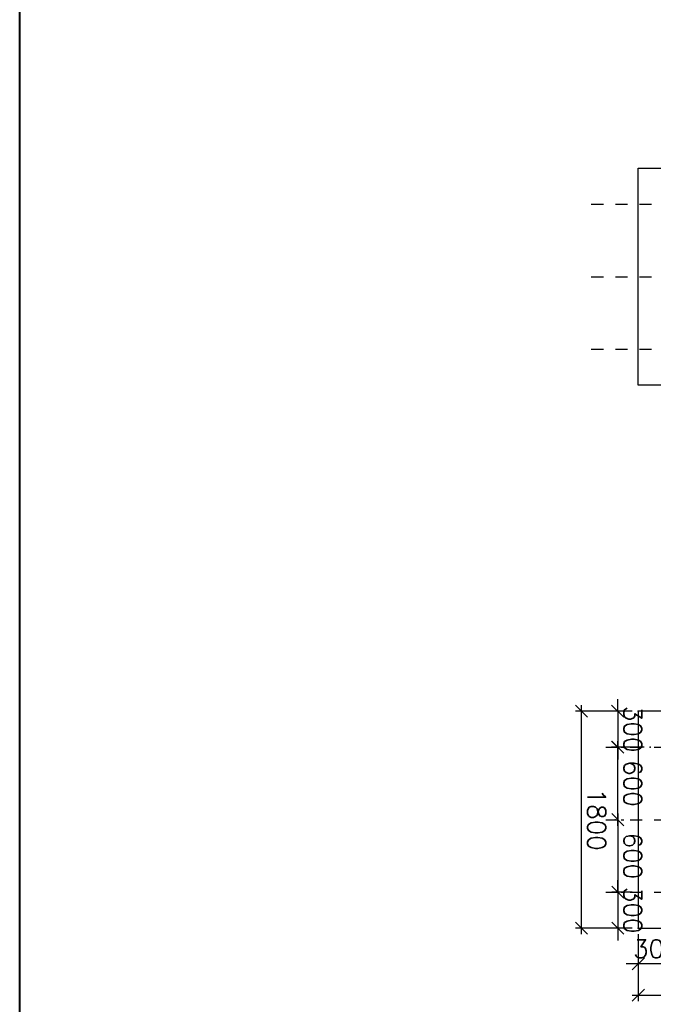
# Model space of a CAD drawing. Header units: inches. Extents: x 727810 to 1461440, y 2714588 to 5435005.
# Tile 84 of 233: x 729487.78 to 729493.03, y 2715575.38 to 2715583.54. Entities that reach past the tile are written whole.
import ezdxf

# ---------------------------------------------------------------- set-up
doc = ezdxf.new("R2010")
doc.units = ezdxf.units.IN
doc.header["$MEASUREMENT"] = 0
doc.linetypes.add('DIVIDEX2', pattern=[2.5, 1, -0.5, 0, -0.5, 0, -0.5])
doc.layers.add('DETAILS', color=7, linetype='Continuous')
doc.layers.add('Inverter Room', color=7, linetype='Continuous')
doc.styles.add('ROMANS', font='ROMANS.shx', dxfattribs={"height": 10})
doc.dimstyles.new('ROMANS$0', dxfattribs={"dimscale": 100, "dimtxt": 100, "dimasz": 1, "dimexe": 0.5, "dimexo": 0.5, "dimgap": 0.5, "dimtad": 1, "dimdec": 0, "dimrnd": 5, "dimdsep": 46, "dimtxsty": 'ROMANS', "dimblk": 'OBLIQUE', "dimcen": 1, "dimdle": 0.5, "dimclrd": 6, "dimclre": 6, "dimclrt": 3, "dimadec": 0, "dimazin": 0, "dimtfac": 1, "dimtdec": 0, "dimtix": 1, "dimtmove": 0, "dimatfit": 3, "dimldrblk": 'OBLIQUE', "dimfxl": 1, "dimtolj": 1, "dimtzin": 0, "dimarcsym": 0})

# ---------------------------------------------------------------- blocks, each defined once
blk = doc.blocks.new('_Oblique')
at = {"color": 0, "linetype": 'ByBlock', "lineweight": -2}
blk.add_line((-0.5, -0.5), (0.5, 0.5), dxfattribs=at)
blk = doc.blocks.new('*D76')
at = {"layer": 'Inverter Room', "color": 6, "lineweight": -2, "ltscale": 0.5, "transparency": 16777216}
for p, q in [((2103215.3, -2331215.3), (2103768.5, -2331215.3)), ((2103718.5, -2332765.3), (2103718.5, -2331165.3)), ((2103215.3, -2332715.3), (2103768.5, -2332715.3))]:
    blk.add_line(p, q, dxfattribs=at)
at = {"layer": 'Inverter Room', "color": 0, "ltscale": 0.5, "transparency": 16777216}
for p in [(2103165.3, -2331215.3), (2103718.5, -2331215.3), (2103165.3, -2332715.3)]:
    blk.add_point(p, dxfattribs=at)
at = {"layer": 'Inverter Room', "color": 6, "lineweight": -2, "ltscale": 0.5, "transparency": 16777216, "xscale": 100, "yscale": 100, "zscale": 100}
for p, rotation in [((2103718.5, -2331215.3), 90), ((2103718.5, -2332715.3), 270)]:
    blk.add_blockref('_Oblique', p, dxfattribs=dict(at, rotation=rotation))
at = {"layer": 'Inverter Room', "color": 3, "ltscale": 0.5, "transparency": 16777216, "insert": (2103593.5, -2331965.3), "char_height": 150, "attachment_point": 5, "rotation": 90, "style": 'ROMANS'}
blk.add_mtext('\\A1;1500', dxfattribs=at)
blk = doc.blocks.new('*D77')
at = {"layer": 'DETAILS', "color": 6, "lineweight": -2, "ltscale": 0.5, "transparency": 16777216}
for p, q in [((2101365.3, -2332765.3), (2101365.3, -2333235.6)), ((2103165.3, -2332765.3), (2103165.3, -2333235.6)), ((2103215.3, -2333185.6), (2101315.3, -2333185.6))]:
    blk.add_line(p, q, dxfattribs=at)
at = {"layer": 'Inverter Room', "color": 0, "ltscale": 0.5, "transparency": 16777216}
for p in [(2101365.3, -2332715.3), (2103165.3, -2332715.3), (2101365.3, -2333185.6)]:
    blk.add_point(p, dxfattribs=at)
at = {"layer": 'DETAILS', "color": 6, "lineweight": -2, "ltscale": 0.5, "transparency": 16777216, "xscale": 100, "yscale": 100, "zscale": 100, "rotation": 180}
blk.add_blockref('_Oblique', (2101365.3, -2333185.6), dxfattribs=at)
at = {"layer": 'DETAILS', "color": 6, "lineweight": -2, "ltscale": 0.5, "transparency": 16777216, "xscale": 100, "yscale": 100, "zscale": 100}
blk.add_blockref('_Oblique', (2103165.3, -2333185.6), dxfattribs=at)
at = {"layer": 'DETAILS', "color": 3, "ltscale": 0.5, "transparency": 16777216, "insert": (2102265.3, -2333060.6), "char_height": 150, "attachment_point": 5, "style": 'ROMANS', "bg_fill": 3, "box_fill_scale": 1.25, "bg_fill_color": 256, "bg_fill_true_color": 13158600, "bg_fill_transparency": 0}
blk.add_mtext('\\A1;1800', dxfattribs=at)
blk = doc.blocks.new('*D78')
at = {"layer": 'Inverter Room', "color": 6, "lineweight": -2, "ltscale": 0.5, "transparency": 16777216}
for p, q in [((2102265.3, -2332858.3), (2102265.3, -2332836.1)), ((2102865.3, -2332858.3), (2102865.3, -2332836.1)), ((2102215.3, -2332886.1), (2102915.3, -2332886.1))]:
    blk.add_line(p, q, dxfattribs=at)
at = {"layer": 'Inverter Room', "color": 0, "ltscale": 0.5, "transparency": 16777216}
for p in [(2102265.3, -2332908.3), (2102865.3, -2332886.1), (2102865.3, -2332908.3)]:
    blk.add_point(p, dxfattribs=at)
at = {"layer": 'Inverter Room', "color": 6, "lineweight": -2, "ltscale": 0.5, "transparency": 16777216, "xscale": 100, "yscale": 100, "zscale": 100, "rotation": 180}
blk.add_blockref('_Oblique', (2102265.3, -2332886.1), dxfattribs=at)
at = {"layer": 'Inverter Room', "color": 6, "lineweight": -2, "ltscale": 0.5, "transparency": 16777216, "xscale": 100, "yscale": 100, "zscale": 100}
blk.add_blockref('_Oblique', (2102865.3, -2332886.1), dxfattribs=at)
at = {"layer": 'Inverter Room', "color": 3, "ltscale": 0.5, "transparency": 16777216, "insert": (2102565.3, -2332761.1), "char_height": 150, "attachment_point": 5, "style": 'ROMANS'}
blk.add_mtext('\\A1;600', dxfattribs=at)
blk = doc.blocks.new('*D79')
at = {"layer": 'Inverter Room', "color": 6, "lineweight": -2, "ltscale": 0.5, "transparency": 16777216}
for p, q in [((2103460.5, -2332415.3), (2103460.5, -2332315.3)), ((2103215.3, -2332415.3), (2103510.5, -2332415.3)), ((2103460.5, -2332415.3), (2103460.5, -2332715.3)), ((2103215.3, -2332715.3), (2103510.5, -2332715.3)), ((2103460.5, -2332715.3), (2103460.5, -2332815.3))]:
    blk.add_line(p, q, dxfattribs=at)
at = {"layer": 'Inverter Room', "color": 0, "ltscale": 0.5, "transparency": 16777216}
for p in [(2103165.3, -2332415.3), (2103165.3, -2332715.3), (2103460.5, -2332715.3)]:
    blk.add_point(p, dxfattribs=at)
at = {"layer": 'Inverter Room', "color": 6, "lineweight": -2, "ltscale": 0.5, "transparency": 16777216, "xscale": 100, "yscale": 100, "zscale": 100}
for p, rotation in [((2103460.5, -2332415.3), 270), ((2103460.5, -2332715.3), 90)]:
    blk.add_blockref('_Oblique', p, dxfattribs=dict(at, rotation=rotation))
at = {"layer": 'Inverter Room', "color": 3, "ltscale": 0.5, "transparency": 16777216, "insert": (2103335.5, -2332565.3), "char_height": 150, "attachment_point": 5, "rotation": 90, "style": 'ROMANS'}
blk.add_mtext('\\A1;300', dxfattribs=at)
blk = doc.blocks.new('*D91')
at = {"layer": 'Inverter Room', "color": 6, "lineweight": -2, "ltscale": 0.5, "transparency": 16777216}
for p, q in [((2101665.3, -2332666.5), (2101665.3, -2332936.4)), ((2101365.3, -2332765.3), (2101365.3, -2332936.4)), ((2101365.3, -2332886.4), (2101265.3, -2332886.4)), ((2101365.3, -2332886.4), (2101665.3, -2332886.4)), ((2101665.3, -2332886.4), (2101765.3, -2332886.4))]:
    blk.add_line(p, q, dxfattribs=at)
at = {"layer": 'Inverter Room', "color": 0, "ltscale": 0.5, "transparency": 16777216}
for p in [(2101665.3, -2332616.5), (2101365.3, -2332715.3), (2101665.3, -2332886.4)]:
    blk.add_point(p, dxfattribs=at)
at = {"layer": 'Inverter Room', "color": 6, "lineweight": -2, "ltscale": 0.5, "transparency": 16777216, "xscale": 100, "yscale": 100, "zscale": 100}
blk.add_blockref('_Oblique', (2101365.3, -2332886.4), dxfattribs=at)
at = {"layer": 'Inverter Room', "color": 6, "lineweight": -2, "ltscale": 0.5, "transparency": 16777216, "xscale": 100, "yscale": 100, "zscale": 100, "rotation": 180}
blk.add_blockref('_Oblique', (2101665.3, -2332886.4), dxfattribs=at)
at = {"layer": 'Inverter Room', "color": 3, "ltscale": 0.5, "transparency": 16777216, "insert": (2101515.3, -2332761.4), "char_height": 150, "attachment_point": 5, "style": 'ROMANS'}
blk.add_mtext('\\A1;300', dxfattribs=at)
blk = doc.blocks.new('*D92')
at = {"layer": 'Inverter Room', "color": 6, "lineweight": -2, "ltscale": 0.5, "transparency": 16777216}
for p, q in [((2102865.3, -2332765.3), (2102865.3, -2332936.1)), ((2103165.3, -2332765.3), (2103165.3, -2332936.1)), ((2102865.3, -2332886.1), (2102765.3, -2332886.1)), ((2102865.3, -2332886.1), (2103165.3, -2332886.1)), ((2103165.3, -2332886.1), (2103265.3, -2332886.1))]:
    blk.add_line(p, q, dxfattribs=at)
at = {"layer": 'Inverter Room', "color": 0, "ltscale": 0.5, "transparency": 16777216}
for p in [(2102865.3, -2332715.3), (2103165.3, -2332715.3), (2103165.3, -2332886.1)]:
    blk.add_point(p, dxfattribs=at)
at = {"layer": 'Inverter Room', "color": 6, "lineweight": -2, "ltscale": 0.5, "transparency": 16777216, "xscale": 100, "yscale": 100, "zscale": 100}
blk.add_blockref('_Oblique', (2102865.3, -2332886.1), dxfattribs=at)
at = {"layer": 'Inverter Room', "color": 6, "lineweight": -2, "ltscale": 0.5, "transparency": 16777216, "xscale": 100, "yscale": 100, "zscale": 100, "rotation": 180}
blk.add_blockref('_Oblique', (2103165.3, -2332886.1), dxfattribs=at)
at = {"layer": 'Inverter Room', "color": 3, "ltscale": 0.5, "transparency": 16777216, "insert": (2103015.3, -2332761.1), "char_height": 150, "attachment_point": 5, "style": 'ROMANS'}
blk.add_mtext('\\A1;300', dxfattribs=at)
blk = doc.blocks.new('*D80')
at = {"layer": 'Inverter Room', "color": 6, "lineweight": -2, "ltscale": 0.5, "transparency": 16777216}
for p, q in [((2101665.3, -2332858.3), (2101665.3, -2332836.1)), ((2102265.3, -2332858.3), (2102265.3, -2332836.1)), ((2102315.3, -2332886.1), (2101615.3, -2332886.1))]:
    blk.add_line(p, q, dxfattribs=at)
at = {"layer": 'Inverter Room', "color": 0, "ltscale": 0.5, "transparency": 16777216}
for p in [(2101665.3, -2332886.1), (2101665.3, -2332908.3), (2102265.3, -2332908.3)]:
    blk.add_point(p, dxfattribs=at)
at = {"layer": 'Inverter Room', "color": 6, "lineweight": -2, "ltscale": 0.5, "transparency": 16777216, "xscale": 100, "yscale": 100, "zscale": 100, "rotation": 180}
blk.add_blockref('_Oblique', (2101665.3, -2332886.1), dxfattribs=at)
at = {"layer": 'Inverter Room', "color": 6, "lineweight": -2, "ltscale": 0.5, "transparency": 16777216, "xscale": 100, "yscale": 100, "zscale": 100}
blk.add_blockref('_Oblique', (2102265.3, -2332886.1), dxfattribs=at)
at = {"layer": 'Inverter Room', "color": 3, "ltscale": 0.5, "transparency": 16777216, "insert": (2101965.3, -2332761.1), "char_height": 150, "attachment_point": 5, "style": 'ROMANS'}
blk.add_mtext('\\A1;600', dxfattribs=at)
blk = doc.blocks.new('bhcbhb')
at = {"layer": 'DETAILS', "linetype": 'DIVIDEX2', "ltscale": 0.5}
for p, q in [((2097165.3, -2333104.8), (2097165.3, -2331028.8)), ((2097765.3, -2333104.8), (2097765.3, -2331028.8)), ((2098365.3, -2333104.8), (2098365.3, -2331028.8))]:
    blk.add_line(p, q, dxfattribs=at)
at = {"layer": 'Inverter Room', "color": 4, "ltscale": 0.5}
blk.add_lwpolyline([(2098665.3, -2331215.3), (2098665.3, -2332715.3), (2096865.3, -2332715.3), (2096865.3, -2331215.3)], close=True, dxfattribs=at)
at = {"layer": 'Inverter Room', "ltscale": 0.5}
dim = blk.add_linear_dim(base=(2103718.5, -2331215.3), p1=(2103165.3, -2332715.3), p2=(2103165.3, -2331215.3), angle=90, dimstyle='ROMANS$0', override={"dimtxt": 150, "dimfxl": 0.75, "dimarcsym": 1}, dxfattribs=at)
dim.commit()
dim.dimension.update_dxf_attribs({"geometry": '*D76', "text_midpoint": (2103593.5, -2331965.3)})
at = {"layer": 'DETAILS', "ltscale": 0.5}
dim = blk.add_linear_dim(base=(2101365.3, -2333185.6), p1=(2103165.3, -2332715.3), p2=(2101365.3, -2332715.3), angle=180, dimstyle='ROMANS$0', override={"dimtxt": 150, "dimtfill": 1, "dimarcsym": 1}, dxfattribs=at)
dim.commit()
dim.dimension.update_dxf_attribs({"geometry": '*D77', "text_midpoint": (2102265.3, -2333060.6)})
at = {"layer": 'DETAILS', "linetype": 'DIVIDEX2', "ltscale": 0.5}
for p, q in [((2101665.3, -2332983.2), (2101665.3, -2331028.8)), ((2102265.3, -2332983.2), (2102265.3, -2331028.8)), ((2102865.3, -2332983.2), (2102865.3, -2331028.8))]:
    blk.add_line(p, q, dxfattribs=at)
at = {"layer": 'Inverter Room', "color": 4, "ltscale": 0.5}
blk.add_lwpolyline([(2101365.3, -2331215.3), (2101365.3, -2332715.3), (2103165.3, -2332715.3), (2103165.3, -2331215.3)], close=True, dxfattribs=at)
at = {"layer": 'Inverter Room', "ltscale": 0.5}
for base, p1, p2, angle, picture, middle in [((2103460.5, -2332715.3), (2103165.3, -2332415.3), (2103165.3, -2332715.3), 90, '*D79', (2103335.5, -2332565.3)), ((2101665.3, -2332886.4), (2101365.3, -2332715.3), (2101665.3, -2332616.5), 180, '*D91', (2101515.3, -2332761.4)), ((2102865.3, -2332886.1), (2102265.3, -2332908.3), (2102865.3, -2332908.3), 180, '*D78', (2102565.3, -2332761.1)), ((2103165.3, -2332886.1), (2102865.3, -2332715.3), (2103165.3, -2332715.3), 180, '*D92', (2103015.3, -2332761.1))]:
    dim = blk.add_linear_dim(base=base, p1=p1, p2=p2, angle=angle, dimstyle='ROMANS$0', override={"dimtxt": 150, "dimfxl": 0.75, "dimarcsym": 1}, dxfattribs=at)
    dim.commit()
    dim.dimension.update_dxf_attribs({"geometry": picture, "text_midpoint": middle})
dim = blk.add_linear_dim(base=(2101665.3, -2332886.1), p1=(2102265.3, -2332908.3), p2=(2101665.3, -2332908.3), dimstyle='ROMANS$0', override={"dimtxt": 150, "dimfxl": 0.75, "dimarcsym": 1}, dxfattribs=at)
dim.commit()
dim.dimension.update_dxf_attribs({"geometry": '*D80', "text_midpoint": (2101965.3, -2332761.1)})

msp = doc.modelspace()

# ---------------------------------------------------------------- linework, layer by layer
at = {"color": 3, "lineweight": 40, "elevation": 0.29098}
msp.add_lwpolyline([(729487.77817, 2715600.83865), (729530.83865, 2715600.83865), (729530.83865, 2715573.84198), (729487.77817, 2715573.84198)], close=True, dxfattribs=at)

# ---------------------------------------------------------------- next in the draw order: block references
at = {"layer": 'DETAILS', "xscale": 0.001, "yscale": 0.001, "zscale": 0.001, "rotation": 270}
msp.add_blockref('bhcbhb', (731825.62169, 2717679.1803), dxfattribs=at)

doc.saveas('drawing.dxf')
